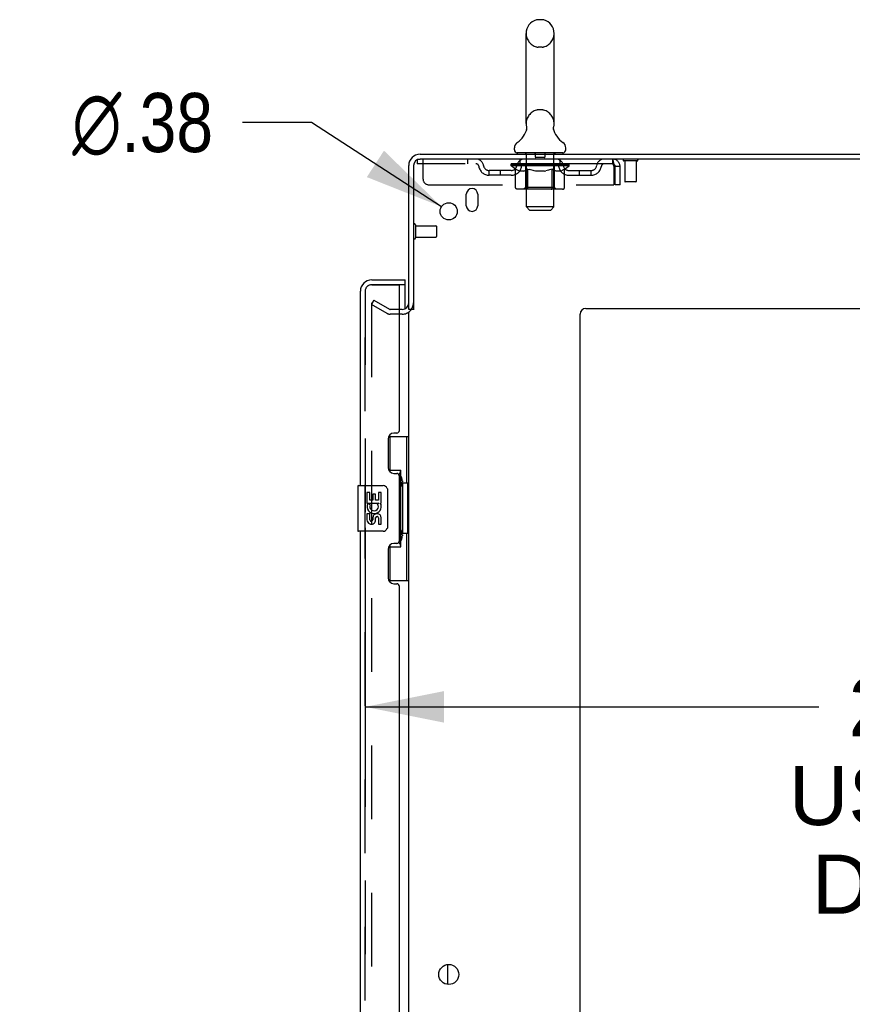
# Model space of a CAD drawing. Header units: inches. Extents: x 0 to 293, y 0 to 190.
# Tile 81 of 84: x 151 to 169, y 122 to 143. Entities that reach past the tile are written whole.
import ezdxf

# ---------------------------------------------------------------- set-up
doc = ezdxf.new("R2010")
doc.units = ezdxf.units.IN
doc.header["$LTSCALE"] = 16.12069
doc.header["$MEASUREMENT"] = 0
doc.linetypes.add('HIDDEN', pattern=[0.2, 0.1, -0.1])
doc.layers.get('0').update_dxf_attribs({"linetype": 'CONTINUOUS'})
for name, color, linetype in [('DEFAULT_2', 8, 'HIDDEN'), ('DIMENSIONS', 7, 'CONTINUOUS'), ('LEFTHAND_DOOR_ASSEMBLY', 7, 'CONTINUOUS'), ('RIGHTHAND_DOOR_ASSEMBLY', 7, 'CONTINUOUS')]:
    doc.layers.add(name, color=color, linetype=linetype)
doc.styles.get("Standard").update_dxf_attribs({"font": 'arial.ttf'})
doc.styles.add('TEXTSTYLE_1', font='gdt', dxfattribs={"width": 0.8})
doc.dimstyles.new('DIMSTYLE_1', dxfattribs={"dimtxt": 1.293103, "dimasz": 1.724138, "dimexe": 0.09, "dimexo": 0.07, "dimgap": 0.0375, "dimtad": 0, "dimtih": 1, "dimtoh": 1, "dimzin": 4, "dimdsep": 46, "dimtxsty": 'Standard', "dimblk": '_FILLED', "dimblk1": '_FILLED', "dimblk2": '_FILLED', "dimcen": 0.09, "dimadec": 3, "dimazin": 1, "dimtfac": 1, "dimtdec": 3, "dimtofl": 0, "dimtmove": 0, "dimatfit": 3, "dimldrblk": '_FILLED', "dimfxl": 0, "dimtolj": 1, "dimtzin": 4, "dimarcsym": 0})
doc.dimstyles.new('DIMSTYLE_2', dxfattribs={"dimtxt": 1.293103, "dimasz": 1.724138, "dimexe": 0.09, "dimexo": 0.07, "dimgap": 0.09, "dimtad": 0, "dimtih": 1, "dimtoh": 1, "dimzin": 4, "dimdsep": 46, "dimtxsty": 'Standard', "dimblk": '_FILLED', "dimblk1": '_FILLED', "dimblk2": '_FILLED', "dimcen": 0.09, "dimadec": 3, "dimazin": 1, "dimtfac": 1, "dimtdec": 3, "dimtofl": 0, "dimtmove": 0, "dimatfit": 1, "dimldrblk": '_FILLED', "dimfxl": 0, "dimtolj": 1, "dimtzin": 4, "dimarcsym": 0})

# ---------------------------------------------------------------- blocks, each defined once
blk = doc.blocks.new('_FILLED')
at = {"color": 0, "linetype": 'ByBlock'}
blk.add_solid([(0, 0), (-1, 0.2), (-1, -0.2)], dxfattribs=at)
blk = doc.blocks.new('*D8')
at = {"layer": 'DIMENSIONS', "color": 2, "linetype": 'Continuous'}
for p, q in [((158.433, 132.098), (158.433, 126.631)), ((181.058, 132.098), (181.058, 126.631)), ((158.433, 128.183), (168.364, 128.183)), ((181.058, 128.183), (174.176, 128.183))]:
    blk.add_line(p, q, dxfattribs=at)
at = {"layer": 'DIMENSIONS', "color": 2, "linetype": 'Continuous', "xscale": 1.724137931, "yscale": 1.724137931, "zscale": 1.724137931, "rotation": 180}
blk.add_blockref('_FILLED', (158.433, 128.183), dxfattribs=at)
at = {"layer": 'DIMENSIONS', "color": 2, "linetype": 'Continuous', "xscale": 1.724137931, "yscale": 1.724137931, "zscale": 1.724137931}
blk.add_blockref('_FILLED', (181.058, 128.183), dxfattribs=at)
at = {"layer": 'DIMENSIONS', "color": 2, "linetype": 'Continuous', "insert": (171.27, 128.829), "char_height": 1.2931, "width": 7.11447, "attachment_point": 2, "line_spacing_factor": 0.9}
blk.add_mtext('22.63\\PUSABLE\\PDEPTH', dxfattribs=at)
blk = doc.blocks.new('*D17')
at = {"layer": 'DIMENSIONS', "color": 2, "linetype": 'Continuous'}
for p, q in [((157.26, 140.971), (155.751, 140.971)), ((160.104, 139.129), (157.26, 140.971))]:
    blk.add_line(p, q, dxfattribs=at)
at = {"layer": 'DIMENSIONS', "color": 2, "linetype": 'Continuous', "xscale": 1.724137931, "yscale": 1.724137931, "zscale": 1.724137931, "rotation": 327.0639424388}
blk.add_blockref('_FILLED', (160.104, 139.129), dxfattribs=at)
at = {"layer": 'DIMENSIONS', "color": 2, "linetype": 'Continuous', "insert": (155.104, 141.618), "char_height": 1.2931, "width": 4.23343, "attachment_point": 3, "line_spacing_factor": 0.9, "style": 'TEXTSTYLE_1'}
blk.add_mtext('{\\fgdt;n}\\fArial;.38', dxfattribs=at)

msp = doc.modelspace()

# ---------------------------------------------------------------- linework, layer by layer
at = {"color": 7, "linetype": 'Continuous'}
for p, q in [((162.305, 143.222), (162.218, 143.222)), ((161.956, 140.947), (161.956, 142.922)), ((162.568, 140.947), (162.568, 142.922)), ((161.962, 140.804), (161.96, 140.799)), ((162.556, 140.858), (162.557, 140.863)), ((162.556, 140.853), (162.556, 140.858)), ((162.556, 140.848), (162.556, 140.853)), ((162.556, 140.843), (162.556, 140.848)), ((162.556, 140.838), (162.556, 140.843)), ((162.556, 140.833), (162.556, 140.838)), ((162.557, 140.828), (162.556, 140.833)), ((162.557, 140.863), (162.558, 140.868)), ((162.557, 140.823), (162.557, 140.828)), ((162.558, 140.818), (162.557, 140.823)), ((162.559, 140.814), (162.558, 140.818)), ((162.559, 140.873), (162.56, 140.877)), ((162.56, 140.81), (162.559, 140.814)), ((161.699, 140.376), (161.699, 140.415)), ((161.762, 140.307), (161.762, 140.277)), ((162.762, 140.307), (161.762, 140.307)), ((162.762, 140.307), (162.762, 140.277)), ((162.824, 140.376), (162.824, 140.415)), ((159.491, 136.881), (159.387, 136.881)), ((160.241, 122.109), (160.241, 122.544))]:
    msp.add_line(p, q, dxfattribs=at)
at = {"color": 3, "linetype": 'Continuous'}
for p, q in [((159.633, 140.277), (183.335, 140.277)), ((183.297, 140.173), (159.633, 140.173)), ((159.387, 136.881), (159.387, 140.03)), ((159.491, 140.03), (159.491, 136.869)), ((160.647, 139.152), (160.647, 139.402)), ((160.897, 139.402), (160.897, 139.152)), ((163.262, 136.902), (181.137, 136.902)), ((159.387, 57.725), (159.387, 136.829)), ((163.137, 56.402), (163.137, 136.777))]:
    msp.add_line(p, q, dxfattribs=at)
at = {"color": 7, "linetype": 'Continuous'}
for points in [[(161.964, 140.877), (161.965, 140.873), (161.966, 140.868), (161.966, 140.863), (161.967, 140.858), (161.967, 140.853), (161.967, 140.848), (161.967, 140.843), (161.967, 140.838), (161.967, 140.833), (161.967, 140.828), (161.966, 140.823), (161.965, 140.819), (161.964, 140.814), (161.963, 140.809), (161.962, 140.804)], [(162.558, 140.868), (162.559, 140.873), (162.56, 140.877)]]:
    msp.add_lwpolyline(points, dxfattribs=at)
at = {"color": 3, "linetype": 'Continuous'}
for centre, radius in [((160.262, 139.027), 0.188), ((160.262, 122.327), 0.219)]:
    msp.add_circle(centre, radius, dxfattribs=at)
at = {"color": 7, "linetype": 'Continuous'}
for centre, radius, start, end in [((162.262, 142.922), 0.306, 105.6303, 180), ((162.218, 143.078), 0.144, 90, 105.6303), ((162.305, 143.078), 0.144, 74.3697, 90), ((162.262, 142.922), 0.306, 0, 74.3697), ((162.262, 140.947), 0.306, 180, 193.2053), ((162.262, 140.947), 0.306, 346.7947, 360), ((161.464, 140.963), 0.523, 304.6624, 347.2389), ((163.06, 140.963), 0.523, 192.7611, 235.3376), ((161.843, 140.415), 0.144, 124.6624, 180), ((162.68, 140.415), 0.144, 360, 55.3376), ((161.768, 140.376), 0.069, 180, 265), ((162.755, 140.376), 0.069, 275, 360)]:
    msp.add_arc(centre, radius, start, end, dxfattribs=at)
at = {"color": 3, "linetype": 'Continuous'}
for centre, radius, start, end in [((159.633, 140.03), 0.246, 90, 180), ((159.633, 140.03), 0.142, 90, 180), ((160.772, 139.402), 0.125, 0, 180), ((160.772, 139.152), 0.125, 180, 360), ((159.244, 137.023), 0.142, 270, 360), ((163.262, 136.777), 0.125, 90, 180)]:
    msp.add_arc(centre, radius, start, end, dxfattribs=at)
at = {"layer": 'DEFAULT_2', "color": 8, "linetype": 'HIDDEN'}
for p, q in [((162.305, 142.622), (162.218, 142.622)), ((162.305, 141.247), (162.218, 141.247)), ((161.942, 140.307), (161.942, 140.277)), ((162.157, 140.297), (162.157, 140.217)), ((162.367, 140.297), (162.367, 140.217)), ((162.582, 140.307), (162.582, 140.277)), ((159.574, 140.173), (159.574, 140.069)), ((159.574, 140.173), (159.633, 140.173)), ((163.845, 140.069), (159.574, 140.069)), ((159.699, 139.735), (159.699, 140.173)), ((160.674, 140.173), (160.674, 140.069)), ((161.629, 140.062), (161.629, 140.066)), ((161.75, 140.065), (161.629, 140.066)), ((161.638, 140.062), (161.638, 140.069)), ((161.667, 140.062), (161.667, 140.069)), ((161.713, 140.062), (161.713, 140.069)), ((161.777, 140.062), (161.777, 140.069)), ((161.824, 140.069), (161.824, 140.173)), ((161.855, 140.062), (161.855, 140.069)), ((161.889, 140.059), (161.889, 140.066)), ((161.945, 140.062), (161.945, 140.069)), ((161.962, 139.126), (161.962, 140.277)), ((161.962, 140.059), (161.962, 140.067)), ((162.045, 140.062), (162.045, 140.069)), ((162.051, 140.059), (162.051, 140.068)), ((162.147, 140.062), (162.262, 140.069)), ((162.152, 140.062), (162.152, 140.069)), ((162.152, 140.068), (162.152, 140.069)), ((162.152, 140.062), (162.152, 140.068)), ((162.357, 140.207), (162.167, 140.207)), ((162.262, 140.062), (162.262, 140.069)), ((162.262, 140.069), (162.376, 140.062)), ((162.371, 140.068), (162.372, 140.069)), ((162.371, 140.062), (162.371, 140.068)), ((162.372, 140.062), (162.372, 140.069)), ((162.472, 140.059), (162.472, 140.068)), ((162.478, 140.062), (162.478, 140.069)), ((162.561, 140.059), (162.561, 140.067)), ((162.562, 139.126), (162.562, 140.277)), ((162.578, 140.062), (162.578, 140.069)), ((162.634, 140.059), (162.634, 140.066)), ((162.669, 140.062), (162.669, 140.069)), ((162.699, 140.069), (162.699, 140.173)), ((162.747, 140.062), (162.747, 140.069)), ((162.81, 140.062), (162.81, 140.069)), ((162.857, 140.062), (162.857, 140.069)), ((162.885, 140.062), (162.885, 140.069)), ((162.895, 140.022), (162.895, 140.069)), ((163.845, 140.173), (163.845, 140.069)), ((163.847, 140.172), (163.845, 140.173)), ((164.383, 140.13), (164.099, 140.13)), ((164.117, 140.13), (164.117, 139.683)), ((164.365, 140.13), (164.365, 139.683)), ((161.147, 139.818), (161.147, 139.922)), ((161.63, 139.922), (161.147, 139.922)), ((161.397, 139.818), (161.397, 139.922)), ((161.628, 140.022), (161.628, 140.062)), ((161.628, 140.062), (161.935, 140.062)), ((161.725, 139.954), (161.628, 140.022)), ((162.895, 140.022), (161.628, 140.022)), ((161.647, 140.059), (161.647, 140.062)), ((161.647, 140.059), (162.877, 140.059)), ((161.655, 140.059), (161.655, 140.062)), ((161.656, 140.059), (161.656, 140.062)), ((161.683, 140.059), (161.683, 140.062)), ((161.685, 140.059), (161.685, 140.062)), ((161.725, 139.547), (161.725, 139.954)), ((161.725, 139.954), (161.74, 139.944)), ((161.728, 140.059), (161.728, 140.062)), ((161.73, 140.059), (161.73, 140.062)), ((161.755, 139.935), (161.74, 139.944)), ((161.75, 140.062), (161.75, 140.065)), ((161.769, 139.927), (161.755, 139.935)), ((161.784, 139.921), (161.769, 139.927)), ((161.778, 140.059), (161.778, 140.062)), ((161.779, 140.059), (161.779, 140.062)), ((161.782, 140.059), (161.782, 140.062)), ((161.798, 139.915), (161.784, 139.921)), ((161.789, 140.059), (161.789, 140.062)), ((161.789, 140.059), (161.789, 140.062)), ((161.792, 140.059), (161.792, 140.062)), ((161.796, 140.059), (161.796, 140.063)), ((161.812, 139.91), (161.798, 139.915)), ((161.8, 140.059), (161.8, 140.062)), ((161.906, 139.91), (161.812, 139.91)), ((161.814, 140.059), (161.814, 140.062)), ((161.832, 140.059), (161.832, 140.062)), ((161.833, 140.059), (161.833, 140.064)), ((161.853, 140.059), (161.853, 140.062)), ((161.864, 140.059), (161.864, 140.062)), ((161.868, 140.059), (161.868, 140.062)), ((161.878, 140.059), (161.878, 140.062)), ((161.904, 140.059), (161.904, 140.062)), ((161.906, 139.91), (161.92, 139.915)), ((161.907, 140.059), (161.907, 140.062)), ((161.935, 139.921), (161.92, 139.915)), ((161.935, 140.059), (161.935, 140.062)), ((161.949, 139.927), (161.935, 139.92)), ((162.002, 140.062), (161.94, 140.062)), ((161.949, 139.55), (161.949, 140.019)), ((161.963, 139.935), (161.949, 139.927)), ((161.952, 140.059), (161.952, 140.062)), ((161.956, 140.059), (161.956, 140.062)), ((161.978, 139.944), (161.963, 139.935)), ((161.967, 140.059), (161.967, 140.062)), ((161.978, 140.059), (161.978, 140.062)), ((161.993, 139.954), (161.978, 139.944)), ((161.993, 139.547), (161.993, 139.954)), ((161.993, 139.954), (162.022, 139.944)), ((162.002, 140.059), (162.002, 140.062)), ((162.077, 140.062), (162.017, 140.062)), ((162.051, 139.935), (162.022, 139.944)), ((162.038, 140.059), (162.038, 140.062)), ((162.049, 140.059), (162.049, 140.062)), ((162.079, 139.927), (162.05, 139.935)), ((162.054, 140.059), (162.054, 140.062)), ((162.061, 140.059), (162.061, 140.062)), ((162.077, 140.059), (162.077, 140.062)), ((162.107, 139.921), (162.079, 139.927)), ((162.157, 140.062), (162.103, 140.062)), ((162.135, 139.915), (162.107, 139.921)), ((162.116, 140.059), (162.116, 140.062)), ((162.163, 139.91), (162.135, 139.915)), ((162.152, 140.059), (162.152, 140.062)), ((162.156, 140.059), (162.156, 140.062)), ((162.157, 140.059), (162.157, 140.062)), ((162.157, 140.059), (162.157, 140.062)), ((162.361, 139.91), (162.163, 139.91)), ((162.241, 140.062), (162.193, 140.062)), ((162.198, 140.059), (162.198, 140.062)), ((162.241, 140.059), (162.241, 140.062)), ((162.259, 140.062), (162.259, 140.062)), ((162.259, 140.059), (162.259, 140.062)), ((162.259, 140.059), (162.259, 140.062)), ((162.264, 140.059), (162.264, 140.062)), ((162.264, 140.059), (162.264, 140.062)), ((162.264, 140.062), (162.264, 140.062)), ((162.282, 140.059), (162.282, 140.062)), ((162.282, 140.062), (162.331, 140.062)), ((162.325, 140.059), (162.325, 140.062)), ((162.361, 139.91), (162.388, 139.915)), ((162.366, 140.059), (162.366, 140.062)), ((162.366, 140.059), (162.366, 140.062)), ((162.366, 140.062), (162.421, 140.062)), ((162.367, 140.059), (162.367, 140.062)), ((162.371, 140.059), (162.371, 140.062)), ((162.416, 139.921), (162.388, 139.915)), ((162.407, 140.059), (162.407, 140.062)), ((162.443, 139.927), (162.415, 139.92)), ((162.471, 139.935), (162.443, 139.927)), ((162.447, 140.059), (162.447, 140.062)), ((162.447, 140.062), (162.506, 140.062)), ((162.462, 140.059), (162.462, 140.062)), ((162.469, 140.059), (162.469, 140.062)), ((162.499, 139.943), (162.471, 139.935)), ((162.474, 140.059), (162.474, 140.062)), ((162.485, 140.059), (162.485, 140.062)), ((162.528, 139.953), (162.499, 139.943)), ((162.522, 140.059), (162.522, 140.062)), ((162.522, 140.062), (162.584, 140.062)), ((162.528, 139.547), (162.528, 139.953)), ((162.528, 139.953), (162.542, 139.943)), ((162.556, 139.935), (162.542, 139.943)), ((162.546, 140.059), (162.546, 140.062)), ((162.57, 139.927), (162.556, 139.935)), ((162.557, 140.059), (162.557, 140.062)), ((162.567, 140.059), (162.567, 140.062)), ((162.583, 139.921), (162.57, 139.927)), ((162.571, 140.059), (162.571, 140.062)), ((162.574, 139.55), (162.574, 140.019)), ((162.597, 139.915), (162.583, 139.921)), ((162.589, 140.059), (162.589, 140.062)), ((162.589, 140.062), (162.79, 140.062)), ((162.61, 139.91), (162.597, 139.915)), ((162.714, 139.91), (162.61, 139.91)), ((162.616, 140.059), (162.616, 140.062)), ((162.619, 140.059), (162.619, 140.062)), ((162.646, 140.059), (162.646, 140.062)), ((162.655, 140.059), (162.655, 140.062)), ((162.659, 140.059), (162.659, 140.062)), ((162.67, 140.059), (162.67, 140.062)), ((162.69, 140.059), (162.69, 140.064)), ((162.691, 140.059), (162.691, 140.062)), ((162.709, 140.059), (162.709, 140.062)), ((162.714, 139.91), (162.727, 139.915)), ((162.723, 140.059), (162.723, 140.062)), ((162.741, 139.921), (162.727, 139.915)), ((162.728, 140.059), (162.728, 140.063)), ((162.731, 140.059), (162.731, 140.062)), ((162.734, 140.059), (162.734, 140.062)), ((162.734, 140.059), (162.734, 140.062)), ((162.754, 139.927), (162.741, 139.92)), ((162.742, 140.059), (162.742, 140.062)), ((162.745, 140.059), (162.745, 140.062)), ((162.745, 140.059), (162.745, 140.062)), ((162.768, 139.935), (162.754, 139.927)), ((162.782, 139.943), (162.768, 139.934)), ((162.796, 139.952), (162.782, 139.943)), ((162.793, 140.059), (162.793, 140.062)), ((162.796, 140.059), (162.796, 140.062)), ((162.796, 139.952), (162.895, 140.022)), ((162.796, 139.547), (162.796, 139.952)), ((162.839, 140.059), (162.839, 140.062)), ((162.84, 140.059), (162.84, 140.062)), ((162.867, 140.059), (162.867, 140.062)), ((162.868, 140.059), (162.868, 140.062)), ((162.877, 140.059), (162.877, 140.062)), ((162.893, 139.922), (163.376, 139.922)), ((163.126, 139.818), (163.126, 139.922)), ((163.376, 139.818), (163.376, 139.922)), ((163.873, 140.02), (163.878, 140.006)), ((163.878, 140.006), (163.878, 139.61)), ((163.908, 139.61), (163.908, 140.006)), ((164.012, 140.006), (163.908, 140.006)), ((164.012, 139.61), (164.012, 140.006)), ((161.63, 139.818), (161.147, 139.818)), ((162.893, 139.818), (163.376, 139.818)), ((164.355, 139.673), (164.127, 139.673)), ((159.824, 139.61), (163.878, 139.61)), ((162.753, 139.51), (161.768, 139.51)), ((161.949, 139.55), (161.909, 139.51)), ((162.574, 139.55), (161.949, 139.55)), ((162.512, 139.511), (162.514, 139.513)), ((162.514, 139.513), (162.517, 139.515)), ((162.517, 139.515), (162.519, 139.517)), ((162.523, 139.524), (162.525, 139.528)), ((162.574, 139.55), (162.614, 139.51)), ((164.012, 139.61), (163.908, 139.61)), ((162.031, 139.057), (161.962, 139.126)), ((162.562, 139.126), (161.962, 139.126)), ((162.031, 139.057), (162.493, 139.057)), ((162.493, 139.057), (162.562, 139.126)), ((159.534, 138.731), (159.534, 138.447)), ((159.534, 138.713), (159.981, 138.713)), ((159.991, 138.703), (159.991, 138.475)), ((159.534, 138.465), (159.981, 138.465)), ((158.626, 137.081), (158.574, 136.991)), ((158.626, 137.081), (158.966, 136.885)), ((158.574, 137.011), (158.574, 57.542)), ((158.914, 136.795), (158.574, 136.991)), ((159.244, 136.881), (158.982, 136.881)), ((159.244, 136.777), (158.982, 136.777))]:
    msp.add_line(p, q, dxfattribs=at)
for points in [[(163.852, 140.065), (163.849, 140.067), (163.847, 140.068), (163.845, 140.069)], [(163.847, 140.172), (163.849, 140.168), (163.852, 140.163), (163.854, 140.156), (163.856, 140.147), (163.859, 140.136), (163.861, 140.124), (163.863, 140.11), (163.866, 140.094), (163.868, 140.078), (163.871, 140.061), (163.873, 140.043), (163.875, 140.024), (163.878, 140.006)], [(163.852, 140.065), (163.854, 140.062), (163.856, 140.059), (163.859, 140.055), (163.861, 140.05), (163.863, 140.045), (163.866, 140.039), (163.868, 140.033), (163.871, 140.026), (163.873, 140.02)], [(161.768, 139.51), (161.763, 139.511), (161.758, 139.511), (161.753, 139.513), (161.748, 139.515), (161.743, 139.517), (161.739, 139.52), (161.735, 139.524), (161.732, 139.528), (161.729, 139.532), (161.727, 139.537), (161.726, 139.542), (161.725, 139.547)], [(162.014, 139.51), (162.012, 139.511), (162.009, 139.511), (162.007, 139.513), (162.004, 139.515), (162.002, 139.517), (162, 139.52), (161.998, 139.524), (161.996, 139.528), (161.995, 139.532), (161.994, 139.537), (161.993, 139.542), (161.993, 139.547)], [(162.507, 139.51), (162.509, 139.511), (162.512, 139.511)], [(162.519, 139.517), (162.521, 139.52), (162.523, 139.524), (162.525, 139.528), (162.526, 139.532)], [(162.526, 139.532), (162.527, 139.537), (162.528, 139.542), (162.528, 139.547)], [(162.527, 139.537), (162.528, 139.542), (162.528, 139.547)], [(162.753, 139.51), (162.758, 139.511), (162.763, 139.511), (162.768, 139.513), (162.773, 139.515), (162.778, 139.517), (162.782, 139.52), (162.786, 139.524), (162.789, 139.528), (162.792, 139.532), (162.794, 139.537), (162.795, 139.542), (162.796, 139.547)], [(158.591, 137.031), (158.59, 137.031), (158.588, 137.031), (158.586, 137.03), (158.584, 137.029), (158.582, 137.028), (158.581, 137.027), (158.579, 137.025), (158.578, 137.024), (158.577, 137.022), (158.576, 137.02), (158.575, 137.018), (158.575, 137.016), (158.574, 137.013), (158.574, 137.011)], [(158.599, 137.029), (158.597, 137.03), (158.595, 137.031), (158.594, 137.031), (158.592, 137.031), (158.591, 137.031)]]:
    msp.add_lwpolyline(points, dxfattribs=at)
for centre, radius, start, end in [((162.262, 142.922), 0.306, 180, 254.3697), ((162.262, 142.922), 0.306, 285.6303, 360), ((162.218, 142.766), 0.144, 254.3697, 270), ((162.305, 142.766), 0.144, 270, 285.6303), ((162.262, 140.947), 0.306, 105.6303, 180), ((162.218, 141.103), 0.144, 90, 105.6303), ((162.305, 141.103), 0.144, 74.3697, 90), ((162.262, 140.947), 0.306, 0, 74.3697), ((161.768, 140.376), 0.069, 265, 270), ((161.932, 140.277), 0.03, 0, 90), ((162.147, 140.297), 0.01, 0, 90), ((162.377, 140.297), 0.01, 90, 180), ((162.592, 140.277), 0.03, 90, 180), ((162.755, 140.376), 0.069, 270, 275), ((160.858, 140.006), 0.167, 8.0716, 90), ((160.858, 140.006), 0.0625, 7.9863, 90), ((161.919, 140.006), 0.167, 90, 171.9284), ((161.919, 140.006), 0.0625, 90, 172.0137), ((162.167, 140.217), 0.01, 180, 270), ((162.357, 140.217), 0.01, 270, 360), ((162.604, 140.006), 0.167, 8.0716, 90), ((162.605, 140.006), 0.0625, 7.9863, 90), ((163.665, 140.006), 0.167, 90, 171.9284), ((163.665, 140.006), 0.0625, 90, 172.0137), ((163.845, 140.006), 0.167, 0, 90), ((163.845, 140.006), 0.063, 0, 90), ((164.099, 140.151), 0.0215, 90, 270), ((164.383, 140.151), 0.0215, 270, 90), ((161.147, 140.047), 0.229, 187.9863, 270), ((161.147, 140.047), 0.125, 188.0716, 270), ((161.63, 140.047), 0.125, 270, 351.9284), ((161.63, 140.047), 0.229, 270, 352.0137), ((161.909, 140.019), 0.0398, 0, 90), ((162.614, 140.019), 0.0398, 90, 180), ((162.893, 140.047), 0.229, 187.9863, 270), ((162.893, 140.047), 0.125, 188.0716, 270), ((163.376, 140.047), 0.125, 270, 351.9284), ((163.376, 140.047), 0.229, 270, 352.0137), ((159.824, 139.735), 0.125, 180, 270), ((164.127, 139.683), 0.01, 180, 270), ((164.355, 139.683), 0.01, 270, 360), ((159.512, 138.731), 0.0215, 0, 180), ((159.981, 138.703), 0.01, 0, 90), ((159.512, 138.447), 0.0215, 180, 360), ((159.981, 138.475), 0.01, 270, 360), ((158.982, 136.914), 0.033, 240, 270), ((159.244, 137.023), 0.246, 270, 360), ((158.982, 136.914), 0.137, 240, 270)]:
    msp.add_arc(centre, radius, start, end, dxfattribs=at)
for centre, major_axis, ratio, start_param, end_param in [((162.262, 140.069), (0.633, 0.007), 0.05963, 9.249616, 9.431313), ((162.262, 140.069), (0.633, 0), 0.060556, -3.083241, -2.96706), ((162.262, 140.069), (0.633, 0.013), 0.05688, 2.791345, 2.965878), ((161.653, 140.057), (0.198, -0.002), 0.05963, 0.605815, 1.645666), ((161.584, 140.057), (0.198, 0.002), 0.05963, 0.25549, 1.295341), ((162.262, 140.069), (0.633, -0.007), 0.05963, -2.96643, -2.791898), ((162.262, 140.069), (0.633, 0.019), 0.052395, 2.616403, 2.790936), ((161.715, 140.057), (0.198, -0.004), 0.05688, 0.7809, 1.820751), ((161.58, 140.057), (0.198, 0.004), 0.05688, 0.080405, 1.120256), ((162.262, 140.069), (0.633, -0.013), 0.05688, -2.791345, -2.616812), ((162.262, 140.069), (0.633, 0.025), 0.046319, 2.441654, 2.616187), ((161.795, 140.057), (0.198, -0.006), 0.052395, 0.955842, 1.995693), ((161.597, 140.057), (0.198, 0.006), 0.052395, -0.094537, 0.945314), ((162.262, 140.069), (0.633, -0.019), 0.052395, -2.616403, -2.44187), ((162.262, 140.069), (0.633, 0.029), 0.038841, 2.267123, 2.441656), ((161.888, 140.057), (0.198, -0.008), 0.046319, 1.130591, 2.170442), ((162.262, 140.069), (0.633, -0.025), 0.046319, -2.441654, -2.267121), ((161.635, 140.057), (0.198, 0.008), 0.046319, -0.269286, 0.770565), ((162.262, 140.069), (0.633, 0.033), 0.030195, 2.09281, 2.267343), ((161.993, 140.057), (0.198, -0.009), 0.038841, 1.305122, 2.344973), ((162.262, 140.069), (0.633, -0.029), 0.038841, -2.267123, -2.092591), ((161.691, 140.057), (0.198, 0.009), 0.038841, -0.443817, 0.596034), ((161.764, 140.057), (0.198, 0.01), 0.030195, -0.61813, 0.421721), ((162.262, 140.069), (0.633, 0.036), 0.020645, 1.918687, 2.09322), ((162.106, 140.057), (0.198, -0.01), 0.030195, 1.479435, 2.519286), ((162.262, 140.069), (0.633, -0.033), 0.030195, -2.09281, -1.918277), ((161.853, 140.057), (0.198, 0.011), 0.020645, -0.792253, 0.247598), ((162.262, 140.069), (0.633, 0.038), 0.010478, 1.744704, 1.919237), ((162.223, 140.057), (0.198, -0.011), 0.020645, 1.653558, 2.693409), ((162.262, 140.069), (0.633, -0.036), 0.020645, -1.918687, -1.744154), ((161.954, 140.057), (0.198, 0.012), 0.010478, -0.966236, -0.000846), ((162.342, 140.057), (0.198, -0.012), 0.010478, 1.827541, 2.867392), ((162.262, 140.069), (0.633, -0.038), 0.010478, -1.744704, -1.570171), ((162.181, 140.057), (0.198, 0.012), 0.010478, 0.274201, 1.314052), ((162.262, 140.069), (0.633, 0.038), 0.010478, -1.571421, -1.396888), ((162.3, 140.057), (0.198, 0.011), 0.020645, 0.448184, 1.488034), ((162.569, 140.057), (0.198, -0.012), 0.010478, -3.140747, -2.175357), ((162.262, 140.069), (0.633, 0.036), 0.020645, -1.397439, -1.222906), ((162.262, 140.069), (0.633, -0.038), 0.010478, 1.222355, 1.396888), ((162.417, 140.057), (0.198, 0.01), 0.030195, 0.622307, 1.662158), ((162.67, 140.057), (0.198, -0.011), 0.020645, 2.893995, 3.933846), ((162.262, 140.069), (0.633, 0.033), 0.030195, -1.223315, -1.048783), ((162.262, 140.069), (0.633, -0.036), 0.020645, 1.048373, 1.222906), ((162.53, 140.057), (0.198, 0.009), 0.038841, 0.79662, 1.836471), ((162.759, 140.057), (0.198, -0.01), 0.030195, 2.719872, 3.759723), ((162.635, 140.057), (0.198, 0.008), 0.046319, 0.971151, 2.011002), ((162.262, 140.069), (0.633, 0.029), 0.038841, -1.049002, -0.874469), ((162.262, 140.069), (0.633, -0.033), 0.030195, 0.87425, 1.048783), ((162.729, 140.057), (0.198, 0.006), 0.052395, 1.1459, 2.185751), ((162.832, 140.057), (0.198, -0.009), 0.038841, 2.545558, 3.585409), ((162.808, 140.057), (0.198, 0.004), 0.05688, 1.320842, 2.360692), ((162.262, 140.069), (0.633, 0.025), 0.046319, -0.874471, -0.699939), ((162.262, 140.069), (0.633, -0.029), 0.038841, 0.699936, 0.874469), ((162.889, 140.057), (0.198, -0.008), 0.046319, 2.371028, 3.410879), ((162.871, 140.057), (0.198, 0.002), 0.05963, 1.495927, 2.535778), ((162.926, 140.057), (0.198, -0.006), 0.052395, 2.196279, 3.23613), ((162.915, 140.057), (0.198, 0), 0.060556, 1.671089, 2.71094), ((162.943, 140.057), (0.198, -0.004), 0.05688, 2.021337, 3.061188), ((162.262, 140.069), (0.633, 0.019), 0.052395, -0.699723, -0.52519), ((162.262, 140.069), (0.633, -0.025), 0.046319, 0.525406, 0.699939), ((162.939, 140.057), (0.198, -0.002), 0.05963, 1.846251, 2.886102), ((162.262, 140.069), (0.633, 0.013), 0.05688, -0.524781, -0.350248), ((162.262, 140.069), (0.633, -0.019), 0.052395, 0.350657, 0.52519), ((162.262, 140.069), (0.633, 0.007), 0.05963, -0.349695, -0.175162), ((162.262, 140.069), (0.633, -0.013), 0.05688, 0.175715, 0.350248), ((162.262, 140.069), (0.633, 0), 0.060556, -0.174533, 0), ((162.262, 140.069), (0.633, -0.007), 0.05963, 0.000629, 0.175162), ((161.584, 140.05), (0.198, 0.004), 0.05688, 1.20151, 1.294789), ((161.653, 140.05), (0.198, 0), 0.060556, 1.551758, 1.645036), ((161.609, 140.05), (0.198, 0.002), 0.05963, 1.170259, 1.376596), ((161.654, 140.052), (0.164, 0.002), 0.05963, 1.065228, 1.614276), ((161.634, 140.052), (0.164, 0.003), 0.05688, 0.890143, 1.43919), ((161.692, 140.052), (0.164, 0), 0.060556, 1.240391, 1.789438), ((161.58, 140.05), (0.198, 0.006), 0.052395, 1.026568, 1.119847), ((161.715, 140.05), (0.198, -0.002), 0.05963, 1.72692, 1.820198), ((161.633, 140.052), (0.164, 0.005), 0.052395, 0.715201, 1.264248), ((161.748, 140.052), (0.164, -0.002), 0.05963, 1.415553, 1.9646), ((161.597, 140.05), (0.198, 0.008), 0.046319, 0.851819, 0.945098), ((161.795, 140.05), (0.198, -0.004), 0.05688, 1.902006, 1.995284), ((161.652, 140.052), (0.164, 0.006), 0.046319, 0.540452, 1.089499), ((161.819, 140.052), (0.164, -0.003), 0.05688, 1.590638, 2.139686), ((161.609, 140.057), (0.198, 0), 0.060556, 0.430652, 0.777569), ((161.635, 140.05), (0.198, 0.009), 0.038841, 0.677289, 0.770567), ((161.888, 140.05), (0.198, -0.006), 0.052395, 2.076947, 2.170226), ((161.689, 140.052), (0.164, 0.008), 0.038841, 0.365921, 0.914969), ((161.903, 140.052), (0.164, -0.005), 0.052395, 1.76558, 2.314627), ((161.691, 140.05), (0.198, 0.01), 0.030195, 0.502975, 0.596254), ((161.993, 140.05), (0.198, -0.008), 0.046319, 2.251696, 2.344975), ((161.743, 140.052), (0.164, 0.009), 0.030195, 0.191608, 0.740655), ((161.999, 140.052), (0.164, -0.006), 0.046319, 1.940329, 2.489376), ((161.764, 140.05), (0.198, 0.011), 0.020645, 0.328852, 0.422131), ((162.106, 140.05), (0.198, -0.009), 0.038841, 2.426227, 2.519505), ((161.813, 140.052), (0.164, 0.009), 0.020645, 0.017485, 0.566532), ((162.102, 140.052), (0.164, -0.008), 0.038841, 2.11486, 2.663907), ((161.853, 140.05), (0.198, 0.012), 0.010478, 0.154869, 0.248148), ((162.223, 140.05), (0.198, -0.01), 0.030195, 2.60054, 2.693819), ((161.897, 140.052), (0.164, 0.01), 0.010478, 6.126688, 6.675735), ((162.211, 140.052), (0.164, -0.009), 0.030195, 2.289173, 2.83822), ((162.342, 140.05), (0.198, -0.011), 0.020645, 2.774664, 2.867942), ((162.32, 140.052), (0.164, -0.009), 0.020645, 2.463296, 3.012344), ((162.095, 140.052), (0.164, 0.01), 0.010478, -0.000483, 0.504314), ((162.064, 140.05), (0.198, 0.012), 0.010478, 0.099668, 0.192946), ((162.459, 140.05), (0.198, -0.012), 0.010478, 2.948646, 3.041925), ((162.428, 140.052), (0.164, -0.01), 0.010478, 2.637279, 3.142076), ((162.203, 140.052), (0.164, 0.009), 0.020645, 0.129249, 0.678296), ((162.181, 140.05), (0.198, 0.011), 0.020645, 0.273651, 0.366929), ((162.313, 140.052), (0.164, 0.009), 0.030195, 0.303372, 0.852419), ((162.626, 140.052), (0.164, -0.01), 0.010478, 2.749043, 3.29809), ((162.3, 140.05), (0.198, 0.01), 0.030195, 0.447774, 0.541052), ((162.67, 140.05), (0.198, -0.012), 0.010478, 2.893445, 2.986723), ((162.421, 140.052), (0.164, 0.008), 0.038841, 0.477686, 1.026733), ((162.71, 140.052), (0.164, -0.009), 0.020645, 2.57506, 3.124108), ((162.417, 140.05), (0.198, 0.009), 0.038841, 0.622087, 0.715366), ((162.759, 140.05), (0.198, -0.011), 0.020645, 2.719462, 2.812741), ((162.524, 140.052), (0.164, 0.006), 0.046319, 0.652216, 1.201263), ((162.78, 140.052), (0.164, -0.009), 0.030195, 2.400937, 2.949985), ((162.62, 140.052), (0.164, 0.005), 0.052395, 0.826965, 1.376012), ((162.53, 140.05), (0.198, 0.008), 0.046319, 0.796618, 0.889896), ((162.832, 140.05), (0.198, -0.01), 0.030195, 2.545339, 2.638617), ((162.834, 140.052), (0.164, -0.008), 0.038841, 2.226624, 2.775671), ((162.705, 140.052), (0.164, 0.003), 0.05688, 1.001907, 1.550954), ((162.635, 140.05), (0.198, 0.006), 0.052395, 0.971367, 1.064645), ((162.871, 140.052), (0.164, -0.006), 0.046319, 2.052093, 2.601141), ((162.889, 140.05), (0.198, -0.009), 0.038841, 2.371026, 2.464304), ((162.776, 140.052), (0.164, 0.002), 0.05963, 1.176993, 1.72604), ((162.89, 140.052), (0.164, -0.005), 0.052395, 1.877344, 2.426392), ((162.831, 140.052), (0.164, 0), 0.060556, 1.352155, 1.901202), ((162.889, 140.052), (0.164, -0.003), 0.05688, 1.702402, 2.25145), ((162.869, 140.052), (0.164, -0.002), 0.05963, 1.527317, 2.076364), ((162.729, 140.05), (0.198, 0.004), 0.05688, 1.146309, 1.239587), ((162.926, 140.05), (0.198, -0.008), 0.046319, 2.196495, 2.289773), ((162.808, 140.05), (0.198, 0.002), 0.05963, 1.321394, 1.414673), ((162.943, 140.05), (0.198, -0.006), 0.052395, 2.021746, 2.115024), ((162.871, 140.05), (0.198, 0), 0.060556, 1.496556, 1.589835), ((162.939, 140.05), (0.198, -0.004), 0.05688, 1.846804, 1.940083), ((162.915, 140.05), (0.198, -0.002), 0.05963, 1.671719, 1.764997)]:
    msp.add_ellipse(centre, major_axis=major_axis, ratio=ratio, start_param=start_param, end_param=end_param, dxfattribs=at)
at = {"layer": 'LEFTHAND_DOOR_ASSEMBLY', "color": 8, "linetype": 'HIDDEN'}
for p, q in [((158.433, 57.273), (158.433, 137.28)), ((159.288, 137.423), (158.575, 137.423))]:
    msp.add_line(p, q, dxfattribs=at)
msp.add_arc((158.575, 137.28), 0.142, 90, 180, dxfattribs=at)
at = {"layer": 'RIGHTHAND_DOOR_ASSEMBLY', "color": 3, "linetype": 'Continuous'}
for p, q in [((158.575, 137.527), (159.308, 137.527)), ((158.329, 133.027), (158.329, 137.28)), ((159.183, 134.234), (159.183, 137.403)), ((158.933, 134.044), (158.933, 133.424)), ((159.123, 134.174), (159.063, 134.174)), ((159.063, 133.294), (159.123, 133.294)), ((159.183, 131.819), (159.183, 133.234)), ((158.329, 109.527), (158.329, 132.027)), ((159.123, 131.759), (159.063, 131.759)), ((158.933, 131.629), (158.933, 131.009)), ((159.063, 130.879), (159.123, 130.879)), ((159.183, 110.734), (159.183, 130.819))]:
    msp.add_line(p, q, dxfattribs=at)
at = {"layer": 'RIGHTHAND_DOOR_ASSEMBLY', "color": 8, "linetype": 'HIDDEN'}
for p, q in [((159.308, 137.423), (159.308, 137.527)), ((158.433, 137.28), (158.433, 57.273)), ((158.575, 137.423), (159.163, 137.423))]:
    msp.add_line(p, q, dxfattribs=at)
at = {"layer": 'RIGHTHAND_DOOR_ASSEMBLY', "color": 7, "linetype": 'Continuous'}
for p, q in [((159.308, 137.423), (159.163, 137.423)), ((159.308, 136.896), (159.308, 137.403)), ((158.946, 134.102), (159.387, 134.102)), ((158.983, 133.322), (158.983, 134.102)), ((159.348, 133.077), (159.348, 134.102)), ((158.983, 133.367), (159.21, 133.367)), ((159.21, 131.687), (159.21, 133.367)), ((158.269, 133.012), (158.269, 132.042)), ((158.284, 133.027), (158.824, 133.027)), ((159.247, 133.127), (159.247, 133.107)), ((159.247, 133.077), (159.247, 131.977)), ((159.369, 133.077), (159.247, 133.077)), ((159.369, 131.977), (159.369, 133.077)), ((158.472, 132.872), (158.472, 132.642)), ((158.534, 132.872), (158.472, 132.872)), ((158.534, 132.705), (158.534, 132.872)), ((158.597, 132.841), (158.597, 132.705)), ((158.658, 132.841), (158.597, 132.841)), ((158.658, 132.705), (158.658, 132.841)), ((158.723, 132.872), (158.723, 132.705)), ((158.786, 132.872), (158.723, 132.872)), ((158.786, 132.642), (158.786, 132.872)), ((158.924, 132.927), (158.924, 132.127)), ((158.472, 132.642), (158.733, 132.642)), ((158.542, 132.606), (158.485, 132.631)), ((158.597, 132.705), (158.534, 132.705)), ((158.723, 132.705), (158.658, 132.705)), ((158.733, 132.642), (158.706, 132.623)), ((158.768, 132.642), (158.786, 132.642)), ((158.472, 132.411), (158.472, 132.275)), ((158.534, 132.411), (158.472, 132.411)), ((158.534, 132.275), (158.534, 132.411)), ((158.597, 132.317), (158.597, 132.275)), ((158.658, 132.255), (158.658, 132.324)), ((158.723, 132.317), (158.723, 132.181)), ((158.786, 132.181), (158.786, 132.317)), ((158.723, 132.181), (158.786, 132.181)), ((158.824, 132.027), (158.284, 132.027)), ((159.369, 131.977), (159.247, 131.977)), ((159.247, 131.946), (159.247, 131.926)), ((159.348, 130.952), (159.348, 131.977)), ((158.983, 130.952), (158.983, 131.732)), ((158.983, 131.687), (159.21, 131.687)), ((158.946, 130.952), (159.387, 130.952))]:
    msp.add_line(p, q, dxfattribs=at)
for points in [[(159.174, 133.266), (159.176, 133.269), (159.181, 133.278), (159.186, 133.285), (159.19, 133.293), (159.194, 133.3), (159.198, 133.306), (159.201, 133.312), (159.203, 133.318), (159.205, 133.323), (159.207, 133.327), (159.208, 133.332), (159.209, 133.336), (159.209, 133.34), (159.21, 133.343)], [(158.917, 132.963), (158.919, 132.957), (158.92, 132.951), (158.922, 132.945), (158.923, 132.939), (158.923, 132.933), (158.924, 132.927)], [(158.924, 132.127), (158.923, 132.12), (158.923, 132.114), (158.922, 132.108), (158.92, 132.102), (158.919, 132.096), (158.917, 132.09)], [(159.21, 131.71), (159.209, 131.714), (159.209, 131.717), (159.208, 131.721), (159.207, 131.726), (159.205, 131.73), (159.203, 131.736), (159.201, 131.741), (159.198, 131.747), (159.194, 131.754), (159.19, 131.76), (159.186, 131.768), (159.181, 131.776), (159.176, 131.784), (159.174, 131.788)]]:
    msp.add_lwpolyline(points, dxfattribs=at)
at = {"layer": 'RIGHTHAND_DOOR_ASSEMBLY', "color": 3, "linetype": 'Continuous'}
for centre, radius, start, end in [((158.575, 137.28), 0.246, 90, 180), ((159.163, 137.403), 0.02, 0, 90), ((159.063, 134.044), 0.13, 90, 180), ((159.123, 134.234), 0.06, 270, 360), ((159.063, 133.424), 0.13, 180, 270), ((159.123, 133.234), 0.06, 0, 90), ((159.063, 131.629), 0.13, 90, 180), ((159.123, 131.819), 0.06, 270, 360), ((159.063, 131.009), 0.13, 180, 270), ((159.123, 130.819), 0.06, 0, 90)]:
    msp.add_arc(centre, radius, start, end, dxfattribs=at)
at = {"layer": 'RIGHTHAND_DOOR_ASSEMBLY', "color": 8, "linetype": 'HIDDEN'}
msp.add_arc((158.575, 137.28), 0.142, 90, 180, dxfattribs=at)
at = {"layer": 'RIGHTHAND_DOOR_ASSEMBLY', "color": 7, "linetype": 'Continuous'}
for centre, radius, start, end in [((158.493, 137.137), 0.26, 87.4134, 90), ((159.288, 137.403), 0.02, 0, 90), ((158.284, 133.012), 0.015, 90, 180), ((158.824, 132.927), 0.1, 21.205, 90), ((158.629, 132.569), 0.157, 156.5966, 341.8791), ((158.629, 132.569), 0.0943, 156.5966, 35.1122), ((158.629, 132.569), 0.157, 25.737, 27.8532), ((158.632, 132.569), 0.154, 341.4199, 26.1963), ((158.692, 132.317), 0.0943, 0, 180), ((158.692, 132.312), 0.0362, 83.4285, 161.7628), ((158.692, 132.317), 0.0314, 0, 81.2295), ((158.566, 132.275), 0.0943, 180, 248.6704), ((158.566, 132.275), 0.0943, 248.6999, 347.4338), ((158.566, 132.275), 0.0314, 180, 0.0485), ((158.284, 132.042), 0.015, 180, 270), ((158.824, 132.127), 0.1, 270, 338.7946)]:
    msp.add_arc(centre, radius, start, end, dxfattribs=at)
for centre, start_param, end_param in [((159.142, 133.117), -1.51401, -0.699287), ((159.142, 133.117), -2.442306, -1.627583), ((159.142, 131.936), -1.51401, -0.699287), ((159.142, 131.936), -2.442306, -1.627583)]:
    msp.add_ellipse(centre, major_axis=(0, 0.18), ratio=0.579493, start_param=start_param, end_param=end_param, dxfattribs=at)

# ---------------------------------------------------------------- dimensions: what is measured, and where the dimension line sits
at = {"layer": 'DIMENSIONS', "color": 2, "linetype": 'Continuous'}
dim = msp.add_diameter_dim_2p(p1=(160.1042417, 139.1285659), p2=(160.4189709, 138.9246774), text='%%c<>', dimstyle='DIMSTYLE_2', override={"dimpost": '<>'}, dxfattribs=at)
dim.commit()
dim.dimension.update_dxf_attribs({"geometry": '*D17', "text_midpoint": (152.9877693, 140.9713504), "dimtype": 163})
dim = msp.add_linear_dim(base=(181.05760627, 128.182674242), p1=(158.43260627, 132.168225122), p2=(181.05760627, 132.168225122), text='<>\\PUSABLE\\PDEPTH', dimstyle='DIMSTYLE_1', dxfattribs=at)
dim.commit()
dim.dimension.update_dxf_attribs({"geometry": '*D8', "text_midpoint": (171.270328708, 126.243019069), "dimtype": 160})

doc.saveas('drawing.dxf')
